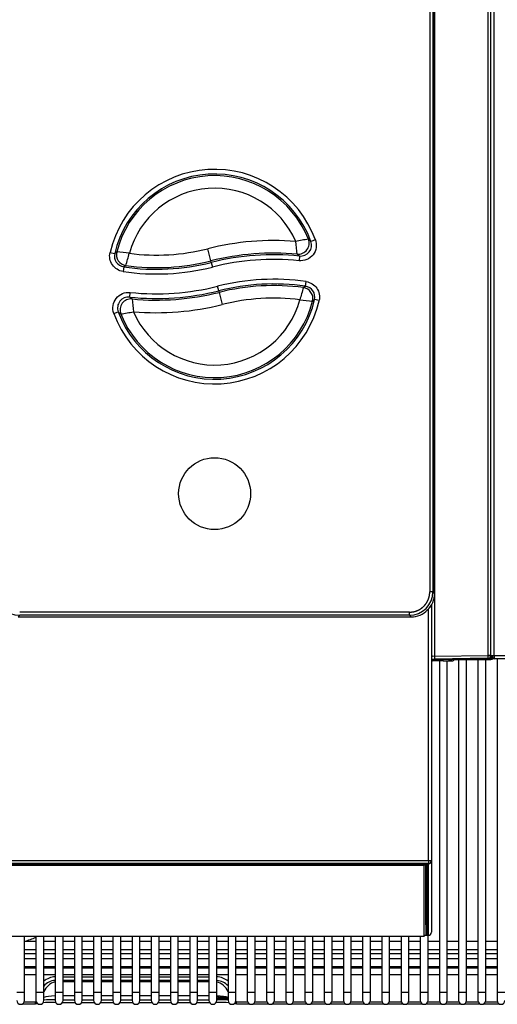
# Model space of a CAD drawing. Header units: millimetres. Extents: x 0 to 287, y 0 to 200.
# Tile 3 of 33: x 45 to 60, y 36 to 68. Entities that reach past the tile are written whole.
import ezdxf

# ---------------------------------------------------------------- set-up
doc = ezdxf.new("R2010")
doc.units = ezdxf.units.MM
doc.layers.add('134.132_BW4_CTM-', color=7, linetype='Continuous')
doc.layers.add('Standard', color=7, linetype='Continuous')

# ---------------------------------------------------------------- blocks, each defined once
blk = doc.blocks.new('SE2')
at = {"layer": '134.132_BW4_CTM-', "color": 7, "linetype": 'Continuous'}
for p, q in [((59.887, 47.485), (59.887, 89.871)), ((59.975, 47.479), (59.975, 89.88)), ((60.075, 47.476), (60.075, 89.876)), ((58.028, 89.589), (58.028, 49.504)), ((58.128, 89.589), (58.128, 49.504)), ((58.178, 49.454), (58.178, 89.639)), ((58.183, 84.914), (58.183, 47.455)), ((54.39, 60.7), (54.249, 60.648)), ((47.861, 60.295), (48.007, 60.261)), ((51.067, 60.026), (50.969, 60.414)), ((53.885, 60.18), (53.87, 60.031)), ((48.297, 59.836), (48.275, 59.688)), ((51.079, 59.976), (51.067, 60.026)), ((51.079, 59.976), (51.116, 59.831)), ((51.317, 59.076), (51.28, 59.221)), ((54.074, 59.22), (54.095, 59.368)), ((48.487, 58.875), (48.502, 59.024)), ((51.317, 59.076), (51.33, 59.026)), ((51.33, 59.026), (51.427, 58.639)), ((54.511, 58.762), (54.365, 58.795)), ((47.981, 58.356), (48.121, 58.407)), ((58.128, 49.504), (58.028, 49.504)), ((58.178, 49.454), (58.128, 49.504)), ((58.178, 49.454), (58.178, 49.454)), ((57.384, 48.86), (44.987, 48.86)), ((57.384, 48.76), (57.384, 48.86)), ((57.985, 40.959), (57.985, 48.964)), ((58.048, 49.034), (58.085, 49.008)), ((58.048, 49.034), (58.085, 49.008)), ((58.085, 49.114), (58.085, 49.008)), ((58.085, 49.008), (58.085, 40.963)), ((44.937, 48.71), (44.987, 48.76)), ((44.937, 48.71), (57.434, 48.71)), ((57.384, 48.76), (44.987, 48.76)), ((57.434, 48.71), (57.384, 48.76)), ((57.434, 48.71), (57.434, 48.71)), ((58.085, 47.36), (59.967, 47.36)), ((58.465, 47.311), (58.085, 47.311)), ((58.183, 47.455), (59.887, 47.485)), ((59.887, 47.392), (58.183, 47.362)), ((58.336, 47.311), (58.336, 36.765)), ((58.586, 36.765), (58.586, 47.312)), ((58.684, 47.318), (58.731, 47.353)), ((58.83, 47.353), (58.784, 47.318)), ((58.831, 47.36), (58.831, 47.355)), ((58.831, 47.355), (59.966, 47.355)), ((59.967, 47.353), (58.88, 47.353)), ((58.947, 47.353), (58.947, 36.765)), ((59.197, 36.765), (59.197, 47.353)), ((59.558, 47.353), (59.558, 36.765)), ((59.808, 36.765), (59.808, 47.353)), ((59.887, 47.48), (59.965, 47.48)), ((59.96, 47.478), (59.887, 47.478)), ((59.958, 47.487), (59.965, 47.48)), ((59.967, 47.471), (59.96, 47.478)), ((59.965, 47.48), (59.965, 47.473)), ((59.966, 47.355), (59.966, 47.36)), ((59.966, 47.355), (59.967, 47.353)), ((59.967, 47.36), (59.967, 47.471)), ((60.036, 47.476), (60.036, 47.475)), ((60.075, 47.476), (69.025, 47.476)), ((60.075, 47.476), (60.075, 47.379)), ((69.025, 47.379), (60.075, 47.379)), ((60.169, 47.379), (60.169, 36.765)), ((30.185, 40.959), (57.985, 40.959)), ((57.985, 40.864), (30.185, 40.864)), ((30.315, 40.855), (57.855, 40.855)), ((57.855, 40.8), (30.315, 40.8)), ((48.504, 40.864), (48.504, 40.855)), ((49.129, 40.864), (49.129, 40.855)), ((49.979, 40.855), (49.979, 40.864)), ((57.855, 40.855), (57.88, 40.827)), ((57.88, 40.827), (57.855, 40.8)), ((57.855, 38.552), (57.855, 40.8)), ((57.88, 40.827), (57.905, 40.849)), ((57.905, 40.864), (57.905, 40.849)), ((57.905, 38.922), (57.905, 40.864)), ((57.905, 40.849), (57.905, 38.602)), ((57.935, 40.864), (57.935, 38.893)), ((57.94, 38.623), (57.94, 40.864)), ((57.97, 40.853), (57.97, 38.594)), ((57.985, 40.959), (57.985, 40.864)), ((57.985, 38.585), (57.985, 40.864)), ((58.085, 40.963), (58.085, 38.684)), ((57.905, 40.481), (57.905, 40.481)), ((57.935, 40.481), (57.94, 40.481)), ((57.97, 40.481), (57.985, 40.481)), ((57.905, 39.367), (57.905, 39.367)), ((57.935, 39.367), (57.94, 39.367)), ((57.97, 39.367), (57.985, 39.367)), ((30.315, 38.552), (57.855, 38.552)), ((45.144, 36.765), (45.144, 38.552)), ((45.505, 38.552), (45.505, 36.765)), ((45.755, 36.765), (45.755, 38.552)), ((46.116, 38.552), (46.116, 36.765)), ((46.366, 36.765), (46.366, 38.552)), ((46.727, 38.552), (46.727, 36.765)), ((46.977, 36.765), (46.977, 38.552)), ((47.338, 38.552), (47.338, 36.765)), ((47.588, 36.765), (47.588, 38.552)), ((47.949, 38.552), (47.949, 36.765)), ((48.199, 36.765), (48.199, 38.552)), ((48.56, 38.552), (48.56, 36.765)), ((48.81, 36.765), (48.81, 38.552)), ((49.171, 38.552), (49.171, 36.765)), ((49.421, 36.765), (49.421, 38.552)), ((49.782, 38.552), (49.782, 36.765)), ((50.032, 36.765), (50.032, 38.552)), ((50.393, 38.552), (50.393, 36.765)), ((50.643, 36.765), (50.643, 38.552)), ((51.004, 38.552), (51.004, 36.765)), ((51.254, 36.765), (51.254, 38.552)), ((51.615, 38.552), (51.615, 36.765)), ((51.865, 36.765), (51.865, 38.552)), ((52.226, 38.552), (52.226, 36.765)), ((52.476, 36.765), (52.476, 38.552)), ((52.837, 38.552), (52.837, 36.765)), ((53.087, 36.765), (53.087, 38.552)), ((53.448, 38.552), (53.448, 36.765)), ((53.698, 36.765), (53.698, 38.552)), ((54.059, 38.552), (54.059, 36.765)), ((54.309, 36.765), (54.309, 38.552)), ((54.67, 38.552), (54.67, 36.765)), ((54.92, 36.765), (54.92, 38.552)), ((55.281, 38.552), (55.281, 36.765)), ((55.531, 36.765), (55.531, 38.552)), ((55.892, 38.552), (55.892, 36.765)), ((56.142, 36.765), (56.142, 38.552)), ((56.503, 38.552), (56.503, 36.765)), ((56.753, 36.765), (56.753, 38.552)), ((57.114, 38.552), (57.114, 36.765)), ((57.364, 36.765), (57.364, 38.552)), ((57.725, 38.552), (57.725, 36.765)), ((57.88, 38.574), (57.855, 38.552)), ((57.905, 38.602), (57.88, 38.574)), ((57.889, 38.585), (57.985, 38.585)), ((57.889, 38.584), (57.985, 38.584)), ((57.94, 38.672), (57.905, 38.672)), ((57.985, 38.672), (57.97, 38.672)), ((57.975, 36.765), (57.975, 38.584)), ((57.985, 38.584), (57.985, 38.585)), ((45.505, 38.385), (45.144, 38.385)), ((46.116, 38.385), (45.755, 38.385)), ((46.727, 38.385), (46.366, 38.385)), ((47.338, 38.385), (46.977, 38.385)), ((47.949, 38.385), (47.588, 38.385)), ((48.56, 38.385), (48.199, 38.385)), ((49.171, 38.385), (48.81, 38.385)), ((49.782, 38.385), (49.421, 38.385)), ((50.393, 38.385), (50.032, 38.385)), ((51.004, 38.385), (50.643, 38.385)), ((51.615, 38.385), (51.254, 38.385)), ((52.226, 38.385), (51.865, 38.385)), ((52.837, 38.385), (52.476, 38.385)), ((53.448, 38.385), (53.087, 38.385)), ((54.059, 38.385), (53.698, 38.385)), ((54.67, 38.385), (54.309, 38.385)), ((55.281, 38.385), (54.92, 38.385)), ((55.892, 38.385), (55.531, 38.385)), ((56.503, 38.385), (56.142, 38.385)), ((57.114, 38.385), (56.753, 38.385)), ((57.725, 38.385), (57.364, 38.385)), ((58.336, 38.385), (57.975, 38.385)), ((58.947, 38.385), (58.586, 38.385)), ((59.558, 38.385), (59.197, 38.385)), ((60.169, 38.385), (59.808, 38.385)), ((45.144, 38.135), (45.505, 38.135)), ((45.144, 38.007), (45.505, 38.007)), ((45.755, 38.135), (46.116, 38.135)), ((45.755, 38.007), (46.116, 38.007)), ((46.366, 38.135), (46.727, 38.135)), ((46.366, 38.007), (46.727, 38.007)), ((46.977, 38.135), (47.338, 38.135)), ((46.977, 38.007), (47.338, 38.007)), ((47.588, 38.135), (47.949, 38.135)), ((47.588, 38.007), (47.949, 38.007)), ((48.199, 38.135), (48.56, 38.135)), ((48.199, 38.007), (48.56, 38.007)), ((48.81, 38.135), (49.171, 38.135)), ((48.81, 38.007), (49.171, 38.007)), ((49.421, 38.135), (49.782, 38.135)), ((49.421, 38.007), (49.782, 38.007)), ((50.032, 38.135), (50.393, 38.135)), ((50.032, 38.007), (50.393, 38.007)), ((50.643, 38.135), (51.004, 38.135)), ((50.643, 38.007), (51.004, 38.007)), ((51.254, 38.135), (51.615, 38.135)), ((51.254, 38.007), (51.615, 38.007)), ((51.865, 38.135), (52.226, 38.135)), ((51.865, 38.007), (52.226, 38.007)), ((52.476, 38.135), (52.837, 38.135)), ((52.476, 38.007), (52.837, 38.007)), ((53.087, 38.135), (53.448, 38.135)), ((53.087, 38.007), (53.448, 38.007)), ((53.698, 38.135), (54.059, 38.135)), ((53.698, 38.007), (54.059, 38.007)), ((54.309, 38.135), (54.67, 38.135)), ((54.309, 38.007), (54.67, 38.007)), ((54.92, 38.135), (55.281, 38.135)), ((54.92, 38.007), (55.281, 38.007)), ((55.531, 38.135), (55.892, 38.135)), ((55.531, 38.007), (55.892, 38.007)), ((56.142, 38.135), (56.503, 38.135)), ((56.142, 38.007), (56.503, 38.007)), ((56.753, 38.135), (57.114, 38.135)), ((56.753, 38.007), (57.114, 38.007)), ((57.364, 38.135), (57.725, 38.135)), ((57.364, 38.007), (57.725, 38.007)), ((57.975, 38.135), (58.336, 38.135)), ((57.975, 38.007), (58.336, 38.007)), ((58.586, 38.135), (58.947, 38.135)), ((58.586, 38.007), (58.947, 38.007)), ((59.197, 38.135), (59.558, 38.135)), ((59.197, 38.007), (59.558, 38.007)), ((59.808, 38.135), (60.169, 38.135)), ((59.808, 38.007), (60.169, 38.007)), ((45.144, 37.842), (45.505, 37.842)), ((45.505, 37.581), (45.144, 37.581)), ((45.755, 37.842), (46.116, 37.842)), ((46.116, 37.581), (45.755, 37.581)), ((46.366, 37.842), (46.727, 37.842)), ((46.727, 37.581), (46.366, 37.581)), ((46.977, 37.842), (47.338, 37.842)), ((47.338, 37.581), (46.977, 37.581)), ((47.588, 37.842), (47.949, 37.842)), ((47.949, 37.581), (47.588, 37.581)), ((48.199, 37.842), (48.56, 37.842)), ((48.56, 37.581), (48.199, 37.581)), ((48.81, 37.842), (49.171, 37.842)), ((49.171, 37.581), (48.81, 37.581)), ((49.421, 37.842), (49.782, 37.842)), ((49.782, 37.581), (49.421, 37.581)), ((50.032, 37.842), (50.393, 37.842)), ((50.393, 37.581), (50.032, 37.581)), ((50.643, 37.842), (51.004, 37.842)), ((51.004, 37.581), (50.643, 37.581)), ((51.254, 37.842), (51.615, 37.842)), ((51.615, 37.581), (51.254, 37.581)), ((51.865, 37.842), (52.226, 37.842)), ((52.226, 37.581), (51.865, 37.581)), ((52.476, 37.842), (52.837, 37.842)), ((52.837, 37.581), (52.476, 37.581)), ((53.087, 37.842), (53.448, 37.842)), ((53.448, 37.581), (53.087, 37.581)), ((53.698, 37.842), (54.059, 37.842)), ((54.059, 37.581), (53.698, 37.581)), ((54.309, 37.842), (54.67, 37.842)), ((54.67, 37.581), (54.309, 37.581)), ((54.92, 37.842), (55.281, 37.842)), ((55.281, 37.581), (54.92, 37.581)), ((55.531, 37.842), (55.892, 37.842)), ((55.892, 37.581), (55.531, 37.581)), ((56.142, 37.842), (56.503, 37.842)), ((56.503, 37.581), (56.142, 37.581)), ((56.753, 37.842), (57.114, 37.842)), ((57.114, 37.581), (56.753, 37.581)), ((57.364, 37.842), (57.725, 37.842)), ((57.725, 37.581), (57.364, 37.581)), ((57.975, 37.842), (58.336, 37.842)), ((58.336, 37.581), (57.975, 37.581)), ((58.586, 37.842), (58.947, 37.842)), ((58.947, 37.581), (58.586, 37.581)), ((59.197, 37.842), (59.558, 37.842)), ((59.558, 37.581), (59.197, 37.581)), ((59.808, 37.842), (60.169, 37.842)), ((60.169, 37.581), (59.808, 37.581)), ((45.144, 37.551), (45.505, 37.551)), ((45.505, 37.332), (45.144, 37.332)), ((45.755, 37.551), (46.116, 37.551)), ((46.116, 37.332), (45.755, 37.332)), ((46.366, 37.551), (46.727, 37.551)), ((46.727, 37.332), (46.366, 37.332)), ((46.366, 37.266), (46.727, 37.266)), ((46.977, 37.551), (47.338, 37.551)), ((47.338, 37.332), (46.977, 37.332)), ((46.977, 37.266), (47.338, 37.266)), ((47.588, 37.551), (47.949, 37.551)), ((47.949, 37.332), (47.588, 37.332)), ((47.588, 37.266), (47.949, 37.266)), ((48.199, 37.551), (48.56, 37.551)), ((48.56, 37.332), (48.199, 37.332)), ((48.199, 37.266), (48.56, 37.266)), ((48.81, 37.551), (49.171, 37.551)), ((49.171, 37.332), (48.81, 37.332)), ((48.81, 37.266), (49.171, 37.266)), ((49.421, 37.551), (49.782, 37.551)), ((49.782, 37.332), (49.421, 37.332)), ((49.421, 37.266), (49.782, 37.266)), ((50.032, 37.551), (50.393, 37.551)), ((50.393, 37.332), (50.032, 37.332)), ((50.032, 37.266), (50.393, 37.266)), ((50.643, 37.551), (51.004, 37.551)), ((51.004, 37.332), (50.643, 37.332)), ((50.643, 37.266), (51.004, 37.266)), ((51.254, 37.551), (51.615, 37.551)), ((51.615, 37.332), (51.254, 37.332)), ((51.865, 37.551), (52.226, 37.551)), ((52.226, 37.332), (51.865, 37.332)), ((52.476, 37.551), (52.837, 37.551)), ((52.837, 37.332), (52.476, 37.332)), ((53.087, 37.551), (53.448, 37.551)), ((53.448, 37.332), (53.087, 37.332)), ((53.698, 37.551), (54.059, 37.551)), ((54.059, 37.332), (53.698, 37.332)), ((54.309, 37.551), (54.67, 37.551)), ((54.67, 37.332), (54.309, 37.332)), ((54.92, 37.551), (55.281, 37.551)), ((55.281, 37.332), (54.92, 37.332)), ((55.531, 37.551), (55.892, 37.551)), ((55.892, 37.332), (55.531, 37.332)), ((56.142, 37.551), (56.503, 37.551)), ((56.503, 37.332), (56.142, 37.332)), ((56.753, 37.551), (57.114, 37.551)), ((57.114, 37.332), (56.753, 37.332)), ((57.364, 37.551), (57.725, 37.551)), ((57.725, 37.332), (57.364, 37.332)), ((57.975, 37.551), (58.336, 37.551)), ((58.336, 37.332), (57.975, 37.332)), ((58.586, 37.551), (58.947, 37.551)), ((58.947, 37.332), (58.586, 37.332)), ((59.197, 37.551), (59.558, 37.551)), ((59.558, 37.332), (59.197, 37.332)), ((59.808, 37.551), (60.169, 37.551)), ((60.169, 37.332), (59.808, 37.332)), ((46.727, 37.146), (46.366, 37.146)), ((46.366, 37.117), (46.727, 37.117)), ((47.338, 37.146), (46.977, 37.146)), ((46.977, 37.117), (47.338, 37.117)), ((47.949, 37.146), (47.588, 37.146)), ((47.588, 37.117), (47.949, 37.117)), ((48.56, 37.146), (48.199, 37.146)), ((48.199, 37.117), (48.56, 37.117)), ((49.171, 37.146), (48.81, 37.146)), ((48.81, 37.117), (49.171, 37.117)), ((49.782, 37.146), (49.421, 37.146)), ((49.421, 37.117), (49.782, 37.117)), ((50.393, 37.146), (50.032, 37.146)), ((50.032, 37.117), (50.393, 37.117)), ((51.004, 37.146), (50.643, 37.146)), ((50.643, 37.117), (51.004, 37.117)), ((45.144, 36.765), (44.894, 36.765)), ((45.144, 36.515), (45.144, 36.765)), ((45.755, 36.765), (45.505, 36.765)), ((45.505, 36.765), (45.505, 36.515)), ((45.755, 36.515), (45.755, 36.765)), ((46.366, 36.765), (46.116, 36.765)), ((46.116, 36.765), (46.116, 36.515)), ((46.366, 36.515), (46.366, 36.765)), ((46.727, 36.657), (46.366, 36.657)), ((46.977, 36.765), (46.727, 36.765)), ((46.727, 36.765), (46.727, 36.515)), ((46.977, 36.515), (46.977, 36.765)), ((47.338, 36.657), (46.977, 36.657)), ((47.588, 36.765), (47.338, 36.765)), ((47.338, 36.765), (47.338, 36.515)), ((47.588, 36.515), (47.588, 36.765)), ((47.949, 36.657), (47.588, 36.657)), ((48.199, 36.765), (47.949, 36.765)), ((47.949, 36.765), (47.949, 36.515)), ((48.199, 36.515), (48.199, 36.765)), ((48.56, 36.657), (48.199, 36.657)), ((48.81, 36.765), (48.56, 36.765)), ((48.56, 36.765), (48.56, 36.515)), ((48.81, 36.515), (48.81, 36.765)), ((49.171, 36.657), (48.81, 36.657)), ((49.421, 36.765), (49.171, 36.765)), ((49.171, 36.765), (49.171, 36.515)), ((49.421, 36.515), (49.421, 36.765)), ((49.782, 36.657), (49.421, 36.657)), ((50.032, 36.765), (49.782, 36.765)), ((49.782, 36.765), (49.782, 36.515)), ((50.032, 36.515), (50.032, 36.765)), ((50.393, 36.657), (50.032, 36.657)), ((50.643, 36.765), (50.393, 36.765)), ((50.393, 36.765), (50.393, 36.515)), ((50.643, 36.515), (50.643, 36.765)), ((51.004, 36.657), (50.643, 36.657)), ((51.254, 36.765), (51.004, 36.765)), ((51.004, 36.765), (51.004, 36.515)), ((51.254, 36.515), (51.254, 36.765)), ((51.865, 36.765), (51.615, 36.765)), ((51.615, 36.765), (51.615, 36.515)), ((51.865, 36.515), (51.865, 36.765)), ((52.476, 36.765), (52.226, 36.765)), ((52.226, 36.765), (52.226, 36.515)), ((52.476, 36.515), (52.476, 36.765)), ((53.087, 36.765), (52.837, 36.765)), ((52.837, 36.765), (52.837, 36.515)), ((53.087, 36.515), (53.087, 36.765)), ((53.698, 36.765), (53.448, 36.765)), ((53.448, 36.765), (53.448, 36.515)), ((53.698, 36.515), (53.698, 36.765)), ((54.309, 36.765), (54.059, 36.765)), ((54.059, 36.765), (54.059, 36.515)), ((54.309, 36.515), (54.309, 36.765)), ((54.92, 36.765), (54.67, 36.765)), ((54.67, 36.765), (54.67, 36.515)), ((54.92, 36.515), (54.92, 36.765)), ((55.531, 36.765), (55.281, 36.765)), ((55.281, 36.765), (55.281, 36.515)), ((55.531, 36.515), (55.531, 36.765)), ((56.142, 36.765), (55.892, 36.765)), ((55.892, 36.765), (55.892, 36.515)), ((56.142, 36.515), (56.142, 36.765)), ((56.753, 36.765), (56.503, 36.765)), ((56.503, 36.765), (56.503, 36.515)), ((56.753, 36.515), (56.753, 36.765)), ((57.364, 36.765), (57.114, 36.765)), ((57.114, 36.765), (57.114, 36.515)), ((57.364, 36.515), (57.364, 36.765)), ((57.975, 36.765), (57.725, 36.765)), ((57.725, 36.765), (57.725, 36.515)), ((57.975, 36.515), (57.975, 36.765)), ((58.586, 36.765), (58.336, 36.765)), ((58.336, 36.765), (58.336, 36.515)), ((58.586, 36.515), (58.586, 36.765)), ((59.197, 36.765), (58.947, 36.765)), ((58.947, 36.765), (58.947, 36.515)), ((59.197, 36.515), (59.197, 36.765)), ((59.808, 36.765), (59.558, 36.765)), ((59.558, 36.765), (59.558, 36.515)), ((59.808, 36.515), (59.808, 36.765)), ((60.419, 36.765), (60.169, 36.765)), ((60.169, 36.765), (60.169, 36.515)), ((45.086, 36.41), (45.49, 36.41)), ((45.136, 36.473), (45.49, 36.473)), ((45.49, 36.41), (45.49, 36.473)), ((45.49, 36.461), (45.517, 36.461)), ((45.518, 36.46), (45.49, 36.46)), ((45.52, 36.414), (45.49, 36.41)), ((45.505, 36.475), (45.507, 36.491)), ((45.505, 36.411), (45.552, 36.418)), ((46.349, 36.452), (46.744, 36.452)), ((46.366, 36.535), (46.727, 36.535)), ((46.96, 36.452), (47.355, 36.452)), ((46.977, 36.535), (47.338, 36.535)), ((47.571, 36.452), (47.966, 36.452)), ((47.588, 36.535), (47.949, 36.535)), ((48.182, 36.452), (48.577, 36.452)), ((48.199, 36.535), (48.56, 36.535)), ((48.793, 36.452), (49.188, 36.452)), ((48.81, 36.535), (49.171, 36.535)), ((49.404, 36.452), (49.799, 36.452)), ((49.421, 36.535), (49.782, 36.535)), ((50.015, 36.452), (50.41, 36.452)), ((50.032, 36.535), (50.393, 36.535)), ((50.626, 36.452), (51.021, 36.452)), ((50.643, 36.535), (51.004, 36.535)), ((51.285, 36.612), (51.248, 36.612)), ((51.254, 36.578), (51.285, 36.578)), ((51.285, 36.578), (51.615, 36.578)), ((51.818, 36.418), (51.865, 36.411)), ((51.88, 36.41), (51.85, 36.414)), ((51.88, 36.46), (51.852, 36.46)), ((51.853, 36.461), (51.88, 36.461)), ((51.862, 36.491), (51.865, 36.475)), ((51.88, 36.473), (52.233, 36.473)), ((51.88, 36.41), (51.88, 36.473)), ((51.88, 36.41), (52.283, 36.41)), ((52.418, 36.41), (52.894, 36.41)), ((52.468, 36.473), (52.844, 36.473)), ((53.029, 36.41), (53.505, 36.41)), ((53.079, 36.473), (53.455, 36.473)), ((53.64, 36.41), (54.116, 36.41)), ((53.69, 36.473), (54.066, 36.473)), ((54.251, 36.41), (54.727, 36.41)), ((54.301, 36.473), (54.677, 36.473)), ((54.862, 36.41), (55.338, 36.41)), ((54.912, 36.473), (55.288, 36.473)), ((55.473, 36.41), (55.949, 36.41)), ((55.523, 36.473), (55.899, 36.473)), ((56.084, 36.41), (56.56, 36.41)), ((56.134, 36.473), (56.51, 36.473)), ((56.695, 36.41), (57.171, 36.41)), ((56.745, 36.473), (57.121, 36.473)), ((57.306, 36.41), (57.782, 36.41)), ((57.356, 36.473), (57.732, 36.473)), ((57.917, 36.41), (58.393, 36.41)), ((57.967, 36.473), (58.343, 36.473)), ((58.528, 36.41), (59.004, 36.41)), ((58.578, 36.473), (58.954, 36.473)), ((59.139, 36.41), (59.615, 36.41)), ((59.189, 36.473), (59.565, 36.473)), ((59.75, 36.41), (60.226, 36.41)), ((59.8, 36.473), (60.176, 36.473))]:
    blk.add_line(p, q, dxfattribs=at)
blk.add_circle((51.186, 52.626), 1.143, dxfattribs=at)
blk.add_circle((51.186, 52.626), 1.143, dxfattribs=at)
for centre, radius, start, end in [((51.186, 59.526), 3.412, 20.1188, 166.9796), ((51.186, 59.526), 3.262, 20.1188, 166.9796), ((51.186, 59.526), 3.211, 21.7645, 165.8599), ((51.186, 59.526), 2.811, 23.4315, 164.718), ((53.06, 52.121), 8.552, 85.2685, 104.1497), ((55.367, 52.924), 7.884, 98.7489, 101.723), ((33.494, 58.157), 20.424, 5.8492, 6.9933), ((53.921, 60.527), 0.349, 264.0173, 20.2551), ((50.596, 56.403), 5.6, 49.2895, 50.3758), ((48.348, 60.182), 0.349, 166.9121, 261.6817), ((58.14, 47.063), 16.639, 127.2345, 127.515), ((47.006, 48.577), 11.782, 82.8437, 84.8096), ((14.705, 69.69), 35.059, 343.7492, 344.4094), ((49.337, 66.889), 6.678, 262.576, 284.1497), ((53.06, 52.121), 8.152, 84.714, 104.1497), ((53.06, 52.121), 8.101, 84.1536, 104.1497), ((49.337, 66.889), 7.279, 261.6142, 284.1497), ((49.337, 66.889), 7.129, 261.6142, 284.1497), ((49.337, 66.889), 7.078, 262.0928, 284.1497), ((53.06, 52.121), 7.951, 84.1536, 104.1497), ((49.337, 66.931), 7.951, 263.9764, 284.1497), ((53.06, 52.163), 7.279, 81.8208, 104.1497), ((53.06, 52.163), 7.129, 81.8208, 104.1497), ((53.06, 52.163), 7.078, 82.3005, 104.1497), ((87.65, 49.49), 35.009, 163.9368, 164.5979), ((54.025, 58.874), 0.349, 346.9829, 81.8886), ((48.449, 58.528), 0.349, 83.8395, 200.1991), ((49.337, 66.931), 8.101, 263.9764, 284.1497), ((49.337, 66.931), 8.152, 264.5382, 284.1497), ((51.186, 59.526), 3.412, 200.0622, 347.0507), ((51.186, 59.526), 3.262, 200.0622, 347.0507), ((51.186, 59.526), 3.211, 201.7118, 345.9283), ((68.821, 60.838), 20.361, 185.6996, 186.8473), ((51.186, 59.526), 2.811, 203.3829, 344.7835), ((49.337, 66.931), 8.552, 265.094, 284.1497), ((53.06, 52.163), 6.678, 82.7849, 104.1497), ((55.346, 70.457), 11.758, 262.9296, 264.8995), ((44.224, 71.939), 16.601, 307.3713, 307.6528), ((51.78, 62.642), 5.596, 229.1758, 230.265), ((47.01, 66.154), 7.906, 278.6728, 281.639), ((44.987, 49.504), 0.744, 180.0057, 269.9943), ((57.384, 49.504), 0.744, 270.0057, 359.9943), ((57.434, 49.453), 0.744, 269.9824, 0.0176), ((58.185, 47.262), 0.2, 106.5031, 120), ((58.185, 47.262), 0.1, 91, 180), ((59.718, 47.408), 1.536, 178.2647, 181.7353), ((58.517, 48.108), 0.799, 249.2705, 266.2589), ((58.344, 56.273), 8.961, 270.716, 272.1757), ((58.684, 47.368), 0.05, 180.0139, 269.9823), ((59.885, 47.492), 0.1, 271, 352.8572), ((59.965, 47.48), 0.12, 270, 336.4435), ((59.967, 47.478), 0.118, 270, 336.2419), ((60.075, 47.479), 0.1, 180, 270), ((44.102, 41.865), 3.625, 286.7052, 292.7701), ((46.13, 36.656), 0.491, 91.6853, 140.6181), ((51.259, 28.224), 8.43, 89.729, 90.0261), ((45.019, 36.515), 0.125, 180, 0), ((45.63, 36.515), 0.125, 180, 0), ((46.139, 28.131), 8.404, 90.1468, 92.649), ((46.241, 36.515), 0.125, 180, 0), ((46.852, 36.515), 0.125, 180, 0), ((47.463, 36.515), 0.125, 180, 0), ((48.074, 36.515), 0.125, 180, 0), ((48.685, 36.515), 0.125, 180, 0), ((49.296, 36.515), 0.125, 180, 0), ((49.907, 36.515), 0.125, 180, 0), ((50.518, 36.515), 0.125, 180, 0), ((51.129, 36.515), 0.125, 180, 0), ((51.256, 28.778), 7.835, 87.3508, 90.0498), ((51.23, 28.131), 8.404, 87.3526, 89.833), ((51.3, 29.489), 7.122, 87.4291, 90.1176), ((51.74, 36.515), 0.125, 180, 0), ((52.351, 36.515), 0.125, 180, 0), ((52.962, 36.515), 0.125, 180, 0), ((53.573, 36.515), 0.125, 180, 0), ((54.184, 36.515), 0.125, 180, 0), ((54.795, 36.515), 0.125, 180, 0), ((55.406, 36.515), 0.125, 180, 0), ((56.017, 36.515), 0.125, 180, 0), ((56.628, 36.515), 0.125, 180, 0), ((57.239, 36.515), 0.125, 180, 0), ((57.85, 36.515), 0.125, 180, 0), ((58.461, 36.515), 0.125, 180, 0), ((59.072, 36.515), 0.125, 180, 0), ((59.683, 36.515), 0.125, 180, 0), ((60.294, 36.515), 0.125, 180, 0)]:
    blk.add_arc(centre, radius, start, end, dxfattribs=at)
for centre, major_axis, ratio, start_param, end_param in [((53.843, 60.587), (0.209, 0.28), 0.997771, 3.691925, 5.732853), ((48.411, 60.225), (0.196, -0.29), 0.998635, 3.873277, 5.551501), ((-845.224, -163.52), (900.212, 222.101), 0.050842, 0.038533, 0.040121), ((1631.612, 435.123), (-1584.927, -377.12), 0.017511, -0.05037, -0.049459), ((-1497.064, -313.761), (1552.74, 374.811), 0.017617, -0.05081, -0.049887), ((53.961, 58.831), (-0.196, 0.29), 0.998631, 3.872063, 5.552715), ((943.827, 278.644), (-896.439, -218.169), 0.050882, 0.038654, 0.04025), ((48.528, 58.468), (-0.21, -0.28), 0.997763, 3.690853, 5.733925), ((58.185, 47.448), (0.1, 0), 0.069756, 1.58825, 3.141593), ((58.234, 47.318), (0.55, 0), 0.013091, 5.144936, 6.265732), ((58.731, 47.403), (-0.03, 0.04), 0.999762, 1.965341, 2.497999), ((58.831, 47.353), (-0.1, 0), 0.01309, 4.712608, 6.265599), ((58.88, 47.353), (-0.05, 0), 0.013091, 4.712389, 6.265732), ((59.885, 47.492), (-0.1, 0), 0.069756, 1.58825, 2.690566), ((59.885, 47.492), (0.0017, -0.1), 0.016272, 0, 1.500699), ((59.966, 47.475), (-0.056, 0.042), 0.999762, 2.21439, 3.784958), ((60.075, 47.479), (-0.1, 0), 0.034899, 0, 1.570796), ((57.97, 40.883), (0.03, 0), 0.992546, 3.82839, 4.712389), ((57.985, 40.963), (-0.1, 0), 0.035728, 1.570796, 3.141593), ((57.985, 40.963), (-0.1, 0), 0.992546, 1.570796, 3.141593), ((57.905, 38.892), (0.03, 0), 0.992546, 0.017453, 1.570796), ((57.97, 38.624), (-0.03, 0), 0.992546, 0.017453, 1.570796), ((57.985, 38.684), (-0.1, 0), 0.992546, 1.570796, 3.141593), ((46.178, 36.684), (-0.623, 0.101), 0.918959, 4.95948, 5.596878), ((51.191, 36.684), (-0.623, -0.101), 0.918959, 3.8279, 4.465298), ((46.188, 36.647), (0.365, 0.342), 0.894796, 1.025542, 2.017178), ((51.191, 36.658), (-0.521, -0.138), 0.89896, 3.565191, 4.361146), ((51.181, 36.647), (-0.365, 0.342), 0.894796, 4.266007, 5.257644), ((46.207, 36.571), (-0.5, 0), 0.173648, 4.895451, 5.841521), ((51.163, 36.571), (0.5, 0), 0.173648, 0.441665, 1.387734), ((45.496, 36.524), (-0.0469, -0.0294), 0.883103, 0.954203, 1.232067), ((45.496, 36.511), (-0.0704, -0.0753), 0.950566, 0.71793, 0.995793), ((45.515, 36.513), (-0.07, -0.0877), 0.78243, 0.820596, 1.093781), ((46.207, 36.421), (-0.6, 0), 0.052729, -1.447033, -0.651603), ((51.163, 36.421), (0.6, 0), 0.052729, 0.651603, 1.447033), ((51.855, 36.513), (0.07, -0.0877), 0.78243, 5.189405, 5.462589), ((51.874, 36.511), (0.0704, -0.0753), 0.950566, 5.287392, 5.565256), ((51.874, 36.524), (0.0469, -0.0294), 0.883103, 5.051119, 5.328982)]:
    blk.add_ellipse(centre, major_axis=major_axis, ratio=ratio, start_param=start_param, end_param=end_param, dxfattribs=at)
for points in [[(54.39, 60.7), (54.419, 60.62), (54.436, 60.448), (54.333, 60.208), (54.125, 60.048), (53.954, 60.022), (53.87, 60.031)], [(48.275, 59.688), (48.138, 59.708), (47.886, 59.868), (47.83, 60.16), (47.861, 60.295)], [(54.095, 59.368), (54.233, 59.348), (54.485, 59.189), (54.542, 58.897), (54.511, 58.762)], [(47.981, 58.356), (47.951, 58.436), (47.935, 58.608), (48.039, 58.848), (48.247, 59.007), (48.418, 59.033), (48.502, 59.024)]]:
    blk.add_open_spline(points, degree=3, dxfattribs=at)
blk.add_open_spline([(57.384, 48.86), (57.448, 48.86), (57.51, 48.872), (57.572, 48.884), (57.631, 48.909), (57.689, 48.933), (57.742, 48.968), (57.795, 49.003), (57.84, 49.048), (57.885, 49.093), (57.92, 49.146), (57.955, 49.198), (57.979, 49.257), (58.004, 49.316), (58.016, 49.378), (58.028, 49.44), (58.028, 49.504)], degree=2, knots=[0, 0, 0, 0.125, 0.125, 0.25, 0.25, 0.375, 0.375, 0.5, 0.5, 0.625, 0.625, 0.75, 0.75, 0.875, 0.875, 1, 1, 1], dxfattribs=at)

msp = doc.modelspace()

# ---------------------------------------------------------------- block references
at = {"layer": 'Standard'}
msp.add_blockref('SE2', (0, 0), dxfattribs=at)

doc.saveas('drawing.dxf')
